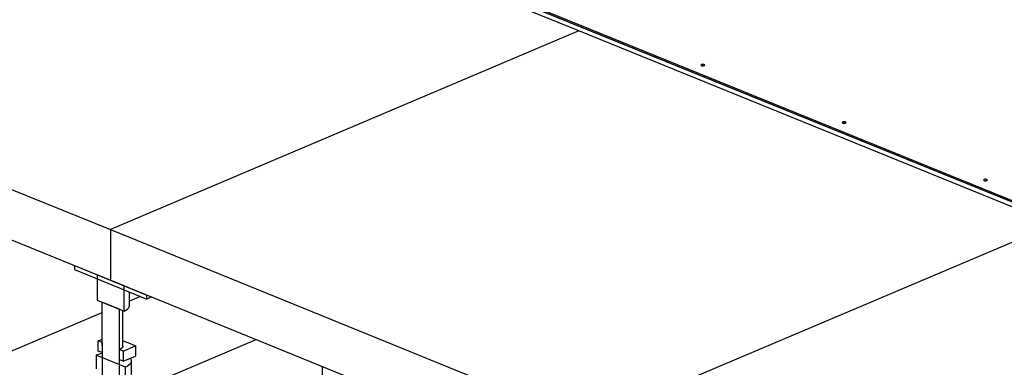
# Model space of a CAD drawing. Header units: millimetres. Extents: x 5 to 589, y 5 to 415.
# Tile 43 of 67: x 415 to 445, y 187 to 197. Entities that reach past the tile are written whole.
import ezdxf

# ---------------------------------------------------------------- set-up
doc = ezdxf.new("R2010")
doc.units = ezdxf.units.MM
doc.layers.add('TRAIT-FORT', color=4, linetype='Continuous', lineweight=25)

msp = doc.modelspace()

# ---------------------------------------------------------------- linework, layer by layer
at = {"layer": 'TRAIT-FORT', "color": 4, "linetype": 'Continuous', "lineweight": 25}
for p, q in [((432.094, 196.977), (417.847, 202.762)), ((424.492, 200.212), (452.749, 188.738)), ((426.511, 199.438), (452.749, 188.784)), ((426.511, 199.393), (452.749, 188.738)), ((403.811, 196.814), (418.058, 191.029)), ((432.094, 196.977), (418.058, 191.029)), ((446.341, 191.191), (432.094, 196.977)), ((403.816, 195.298), (418.063, 189.512)), ((446.341, 191.191), (432.305, 185.244)), ((418.058, 191.029), (418.063, 189.512)), ((418.058, 191.029), (432.305, 185.244)), ((416.979, 189.953), (419.147, 189.072)), ((416.979, 189.953), (416.979, 189.831)), ((416.979, 189.831), (419.147, 188.951)), ((417.659, 189.676), (417.662, 188.918)), ((418.467, 189.348), (417.659, 189.676)), ((418.063, 189.512), (432.31, 183.727)), ((418.469, 188.59), (418.467, 189.348)), ((418.632, 188.756), (418.631, 189.161)), ((417.662, 188.918), (418.469, 188.59)), ((417.804, 188.86), (417.816, 185.221)), ((418.327, 188.648), (417.804, 188.86)), ((418.958, 189.028), (418.632, 188.889)), ((419.147, 188.951), (419.147, 189.072)), ((419.293, 189.013), (419.147, 188.951)), ((417.805, 188.539), (404.339, 182.832)), ((418.338, 185.009), (418.327, 188.648)), ((418.436, 187.545), (418.433, 188.605)), ((417.808, 187.743), (417.695, 187.696)), ((417.808, 187.65), (417.695, 187.696)), ((417.696, 187.392), (417.695, 187.696)), ((417.808, 187.65), (417.809, 187.346)), ((418.812, 187.548), (418.435, 187.701)), ((418.557, 186.103), (422.424, 187.741)), ((417.809, 187.346), (417.696, 187.392)), ((418.443, 187.392), (418.33, 187.438)), ((418.331, 187.134), (418.33, 187.438)), ((418.443, 187.392), (418.812, 187.548)), ((418.443, 187.392), (418.444, 187.088)), ((418.812, 187.548), (418.813, 187.245)), ((417.631, 187.267), (417.633, 186.858)), ((418.51, 186.91), (417.631, 187.267)), ((418.444, 187.088), (418.331, 187.134)), ((418.437, 187.09), (418.437, 187.091)), ((418.444, 187.088), (418.813, 187.245)), ((418.689, 186.681), (418.687, 187.091)), ((418.511, 186.501), (418.51, 186.91)), ((424.399, 186.939), (424.442, 173.661))]:
    msp.add_line(p, q, dxfattribs=at)
at = {"layer": 'TRAIT-FORT', "color": 4, "linetype": 'Continuous', "lineweight": 25, "flags": 128}
for points in [[(435.765, 195.971), (435.753, 195.964), (435.749, 195.955), (435.753, 195.946), (435.766, 195.938), (435.784, 195.933), (435.806, 195.931), (435.828, 195.933), (435.846, 195.939), (435.858, 195.946), (435.862, 195.955), (435.858, 195.964), (435.845, 195.972), (435.827, 195.977), (435.805, 195.978), (435.784, 195.977), (435.765, 195.971)], [(435.82, 195.932), (435.805, 195.933), (435.791, 195.932)], [(440, 194.252), (439.988, 194.244), (439.984, 194.235), (439.988, 194.226), (440, 194.219), (440.019, 194.214), (440.041, 194.212), (440.062, 194.214), (440.081, 194.219), (440.093, 194.227), (440.097, 194.236), (440.092, 194.245), (440.08, 194.252), (440.062, 194.257), (440.04, 194.259), (440.018, 194.257), (440, 194.252)], [(440.055, 194.213), (440.04, 194.213), (440.026, 194.213)], [(444.234, 192.532), (444.222, 192.525), (444.218, 192.516), (444.223, 192.507), (444.235, 192.499), (444.254, 192.494), (444.275, 192.492), (444.297, 192.494), (444.315, 192.5), (444.327, 192.507), (444.331, 192.516), (444.327, 192.525), (444.315, 192.533), (444.296, 192.538), (444.274, 192.539), (444.253, 192.538), (444.234, 192.532)], [(444.289, 192.493), (444.275, 192.494), (444.261, 192.493)], [(418.469, 188.59), (418.524, 188.617), (418.568, 188.647), (418.602, 188.68), (418.623, 188.714), (418.632, 188.749), (418.632, 188.756)], [(418.436, 187.545), (418.436, 187.539), (418.427, 187.511), (418.406, 187.484), (418.373, 187.459), (418.33, 187.438)], [(418.651, 187.176), (418.672, 187.147), (418.685, 187.111), (418.686, 187.074), (418.674, 187.038), (418.65, 187.003), (418.614, 186.969), (418.567, 186.938), (418.51, 186.91)]]:
    msp.add_lwpolyline(points, dxfattribs=at)
at = {"layer": 'TRAIT-FORT', "color": 4, "linetype": 'Continuous', "lineweight": 25}
msp.add_arc((417.982, 186.408), 0.928, 100.7606, 112.2175, dxfattribs=at)

doc.saveas('drawing.dxf')
